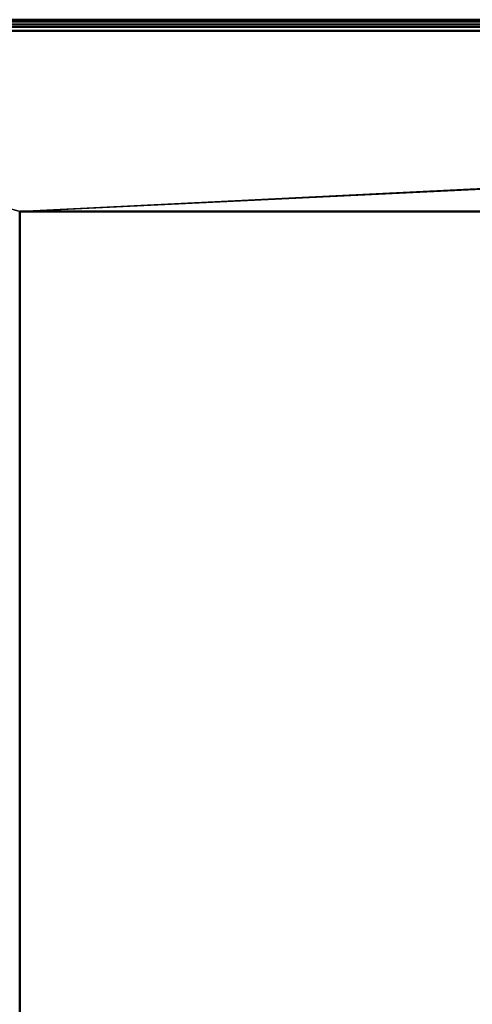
# Model space of a CAD drawing. Header units: millimetres. Extents: x -10 to 1595, y -358 to 10.
# Tile 14 of 20: x 914 to 996, y -179 to 0. Entities that reach past the tile are written whole.
import ezdxf

# ---------------------------------------------------------------- set-up
doc = ezdxf.new("R2010")
doc.units = ezdxf.units.MM
doc.header["$MEASUREMENT"] = 0
doc.layers.add('0 Misc', color=7, linetype='Continuous', lineweight=35)
doc.layers.add('10 Raster Images', color=7, linetype='Continuous', lineweight=35)

msp = doc.modelspace()

# ---------------------------------------------------------------- linework, layer by layer
at = {"layer": '0 Misc', "color": 160, "linetype": 'Continuous', "lineweight": 50}
for p, q in [((799, 0), (1593.43, 0)), ((800.21, -1.21, 67.96), (1592.21, -1.21, 67.96)), ((1593.43, -2, -2.04), (799, -2, -2.04)), ((1478.51, -34.91, -2.04), (913.91, -34.91, -2.04)), ((913.91, -34.91, 67.96), (913.91, -34.91, -2.04)), ((913.91, -34.91, -2.04), (913.91, -323.51, -2.04)), ((913.91, -34.91, 67.96), (1478.51, -34.91, 67.96)), ((913.91, -323.51, 67.96), (913.91, -34.91, 67.96))]:
    msp.add_line(p, q, dxfattribs=at).dxf.unprotected_set("ltscale", 0)
at = {"layer": '0 Misc', "color": 160, "linetype": 'Continuous', "lineweight": 25}
for p, q in [((1592.21, -1.21, 67.96), (913.91, -34.91, 67.96)), ((913.91, -34.91, -2.04), (1593.43, -2, -2.04))]:
    msp.add_line(p, q, dxfattribs=at).dxf.unprotected_set("ltscale", 0)
at = {"layer": '0 Misc', "color": 7, "lineweight": 25}
for points, invisible_edges in [([(1593.43, 0), (799, 0), (800.21, -1.21, 67.96)], 12), ([(799, 0, 0), (1593.43, -0.09, -0.63), (799, -0.09, -0.63)], 1), ([(799, 0, 0), (1593.43, 0, 0), (1593.43, -0.09, -0.63)], 12), ([(1593.43, -0.09, -0.63), (799, -0.37, -1.19), (799, -0.09, -0.63)], 1), ([(1593.43, -0.09, -0.63), (1593.43, -0.37, -1.19), (799, -0.37, -1.19)], 12), ([(1593.43, -0.37, -1.19), (799, -0.81, -1.65), (799, -0.37, -1.19)], 1), ([(1593.43, -0.37, -1.19), (1593.43, -0.81, -1.65), (799, -0.81, -1.65)], 12), ([(1593.43, -0.81, -1.65), (799, -1.37, -1.94), (799, -0.81, -1.65)], 1), ([(1593.43, -0.81, -1.65), (1593.43, -1.37, -1.94), (799, -1.37, -1.94)], 12), ([(799, -1.37, -1.94), (1593.43, -2, -2.04), (799, -2, -2.04)], 1), ([(799, -1.37, -1.94), (1593.43, -1.37, -1.94), (1593.43, -2, -2.04)], 12), ([(1593.43, 0), (800.21, -1.21, 67.96), (1592.21, -1.21, 67.96)], 1), ([(913.91, -34.91, -2.04), (913.91, -323.51, 67.96), (913.91, -323.51, -2.04)], 1), ([(913.91, -34.91, -2.04), (913.91, -34.91, 67.96), (913.91, -323.51, 67.96)], 12), ([(1478.51, -34.91, -2.04), (913.91, -34.91, 67.96), (913.91, -34.91, -2.04)], 1), ([(1478.51, -34.91, -2.04), (1478.51, -34.91, 67.96), (913.91, -34.91, 67.96)], 12)]:
    msp.add_3dface(points, dxfattribs=dict(at, invisible_edges=invisible_edges))
for points in [[(800.21, -1.21, 67.96), (913.91, -34.91, 67.96), (1592.21, -1.21, 67.96)], [(1592.21, -1.21, 67.96), (913.91, -34.91, 67.96), (1478.51, -34.91, 67.96)], [(913.91, -34.91, -2.04), (799, -2, -2.04), (1593.43, -2, -2.04)], [(913.91, -34.91, -2.04), (1593.43, -2, -2.04), (1478.51, -34.91, -2.04)]]:
    msp.add_3dface(points, dxfattribs=at)
at = {"layer": '10 Raster Images', "color": 160, "linetype": 'Continuous', "lineweight": 25}
for p, q in [((800.21, -1.21, 67.96), (1592.21, -1.21, 67.96)), ((1593.43, -2, -2.04), (799, -2, -2.04)), ((1478.51, -34.91, 67.96), (913.91, -34.91, 67.96)), ((913.91, -34.91, -2.04), (1478.51, -34.91, -2.04))]:
    msp.add_line(p, q, dxfattribs=at).dxf.unprotected_set("ltscale", 0)

doc.saveas('drawing.dxf')
